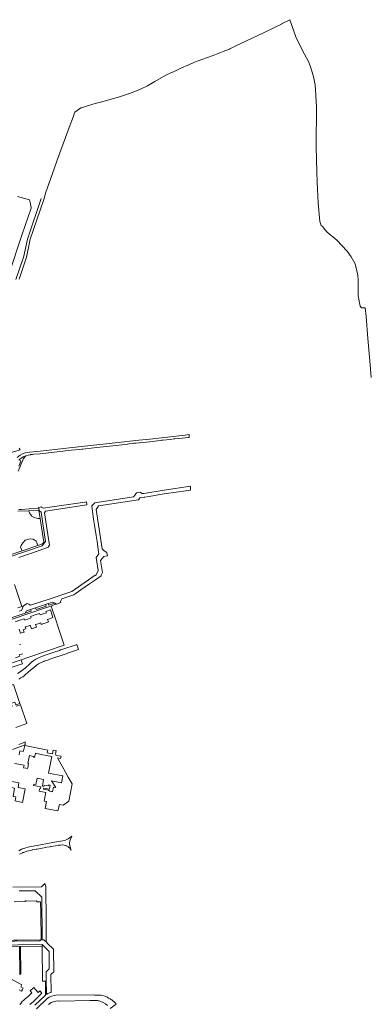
# Model space of a CAD drawing. Header units: metres. Extents: x 247072 to 248918, y 480001 to 481684.
# Tile 50 of 50: x 248518 to 248918, y 480564 to 481684. Entities that reach past the tile are written whole.
import ezdxf

# ---------------------------------------------------------------- set-up
doc = ezdxf.new("R2010")
doc.units = ezdxf.units.M
for name, color, linetype, lineweight in [('B-XX-GR-BOUWLAND-GV', 80, 'Continuous', 13), ('B-XX-GR-GRAS-GV', 60, 'Continuous', 13), ('B-XX-GR-GROENVOORZIENING-GV', 80, 'Continuous', 18), ('B-XX-GR-HOUTWAL-GV', 40, 'Continuous', 13), ('B-XX-OG-TERREIN_ERF-GV', 7, 'Continuous', 18), ('B-XX-OG-WATER_GREPPEL-GV', 160, 'Continuous', 18), ('B-XX-VH-VERHARDING_GESLOTEN-GV', 252, 'Continuous', 18), ('B-XX-VH-VERHARDING_OPEN-GV', 252, 'Continuous', 18)]:
    doc.layers.add(name, color=color, linetype=linetype, lineweight=lineweight)

msp = doc.modelspace()

# ---------------------------------------------------------------- linework, layer by layer
at = {"layer": 'B-XX-GR-BOUWLAND-GV'}
msp.add_lwpolyline([(248918.117, 481276.801), (248916.429, 481295.689), (248914.134, 481321.135), (248912.32, 481346.073), (248911.077, 481356.162), (248907.157, 481356.217), (248905.451, 481358.153), (248903.354, 481369.717), (248903.127, 481387.448), (248902.728, 481392.95), (248901.809, 481398.118), (248899.779, 481406.002), (248895.408, 481414.002), (248890.551, 481420.554), (248878.829, 481433.14), (248868.066, 481442.229), (248863.407, 481447.407), (248863.37, 481448.229), (248861.239, 481449.632), (248859.651, 481454.395), (248857.814, 481475.69), (248857.186, 481482.974), (248857.11, 481490.818), (248856.606, 481499.517), (248856.254, 481509.962), (248855.949, 481525.612), (248855.491, 481538.883), (248855.266, 481557.506), (248855.669, 481567.192), (248855.72, 481568.426), (248855.68, 481576.8), (248855.62, 481584.26), (248855.46, 481590.82), (248855.2, 481597.88), (248854.82, 481603.96), (248854.22, 481609.68), (248852.88, 481617.42), (248851.06, 481624.26), (248848.52, 481631.28), (248846.591, 481636.117), (248839.714, 481648.753), (248832.495, 481664.378), (248825.302, 481683.829), (248816.02, 481678.96), (248815.98, 481678.88), (248808.127, 481674.853), (248807.36, 481674.46), (248796.4, 481669.08), (248775.38, 481659.22), (248765.02, 481654.46), (248757.16, 481650.62), (248756.745, 481650.445), (248749.72, 481647.48), (248747.806, 481646.732), (248738.46, 481643.08), (248725.6, 481638.62), (248717.2, 481635.56), (248717.025, 481635.59), (248709.706, 481632.166), (248709.6, 481632.06), (248702.4, 481628.92), (248693.78, 481624.8), (248689.38, 481622.82), (248684.621, 481620.652), (248684.58, 481620.6), (248672.04, 481613.58), (248663.48, 481608.72), (248655.52, 481604.92), (248649.28, 481602.28), (248643.32, 481599.86), (248632.8, 481596.58), (248615.94, 481591.66), (248601.38, 481587.6), (248590.8, 481584.32), (248588.6, 481583.58), (248587.873, 481583.42), (248580.862, 481578.62), (248580.72, 481577.84), (248579.46, 481574.24), (248574.46, 481561.34), (248567.88, 481542.6), (248561.06, 481524.04), (248555.12, 481507.92), (248547.88, 481487.72), (248547.859, 481487.704), (248545.68, 481479.22), (248529.961, 481432.933), (248529.78, 481432.4), (248525.973, 481413.685), (248517.66, 481388.8)], dxfattribs=at)
at = {"layer": 'B-XX-GR-GRAS-GV'}
msp.add_lwpolyline([(248505.681, 481393.008), (248521.233, 481439.723), (248531.214, 481469.498), (248530.657, 481474.499), (248529.428, 481479.053), (248525.18, 481480.22), (248516.02, 481482.84)], dxfattribs=at)
at = {"layer": 'B-XX-GR-GROENVOORZIENING-GV'}
msp.add_lwpolyline([(248509.726, 481075.965), (248521.085, 481079.838), (248520.457, 481081.098), (248519.423, 481083.713), (248519.96, 481085.864), (248522.035, 481088.937), (248522.59, 481089.577), (248524.57, 481091.856), (248530.178, 481093.469), (248533.481, 481092.855), (248535.896, 481091.385), (248537.015, 481090.704), (248538.981, 481085.939), (248544.44, 481087.8), (248545.66, 481089.5), (248541.547, 481116.466), (248539.706, 481116.623), (248539.413, 481116.656), (248537.351, 481116.888), (248534.693, 481117.762), (248532.262, 481119.167), (248530.477, 481120.876), (248530.099, 481121.682), (248529.463, 481123.038), (248529.121, 481123.766), (248528.844, 481125.054), (248528.887, 481125.367), (248516.1, 481124.78)], dxfattribs=at)
msp.add_lwpolyline([(248513.2, 480795.207), (248521.58, 480793.582), (248524.542, 480809.119), (248516.536, 480810.645), (248517.521, 480815.811), (248502.416, 480818.713), (248496.405, 480819.868), (248495.285, 480814.334), (248496.673, 480814.032), (248496.445, 480812.959), (248512.488, 480809.849), (248510.781, 480800.389), (248514.118, 480799.859)], close=True, dxfattribs=at)
at = {"layer": 'B-XX-GR-HOUTWAL-GV'}
msp.add_lwpolyline([(248495.205, 481216.049), (248498.331, 481204.613), (248500.872, 481205.745), (248506.3, 481190.63), (248517.673, 481194.197), (248519.018, 481194.622), (248517.896, 481196.432)], dxfattribs=at)
at = {"layer": 'B-XX-OG-TERREIN_ERF-GV'}
for points in [[(248516.14, 481014.81), (248520.81, 481016.39), (248512.39, 481041.31)], [(248513.333, 480999.15), (248518.383, 481000.854), (248523.429, 481002.556), (248524.001, 481000.861), (248527.666, 481002.1), (248531.328, 481003.337), (248530.75, 481005.018), (248535.822, 481006.737), (248540.857, 481008.443), (248541.429, 481006.748), (248545.084, 481007.983), (248548.747, 481009.221), (248548.197, 481010.897), (248553.227, 481012.627), (248555.226, 481006.688), (248556.162, 481003.855), (248553.272, 481002.901), (248553.316, 481002.769), (248550.101, 481001.685), (248551.057, 480998.849), (248548.441, 480997.962), (248545.838, 480997.08), (248542.774, 480996.014), (248542.184, 480997.772), (248539.184, 480996.765), (248536.263, 480995.786), (248537.262, 480992.943), (248531.606, 480991.069), (248530.23, 480994.992), (248530.086, 480994.943), (248524.59, 480993.089), (248525.303, 480990.968), (248522.412, 480989.996), (248523.295, 480987.37), (248522.969, 480987.261), (248519.181, 480985.988), (248517.588, 480990.727)], [(248518.154, 480972.711), (248519.571, 480973.188)], [(248521.507, 480962.704), (248517.837, 480961.468), (248518.412, 480959.762), (248513.382, 480958.066)], [(248513.91, 480878.92), (248526.36, 480883.22), (248519.13, 480904.63), (248514.32, 480903)], [(248515.462, 480636.923), (248542.43, 480637.2), (248542.57, 480637.32), (248542.3, 480667.53), (248542.16, 480680.37), (248540.883, 480680.386), (248538.2, 480680.42), (248537.42, 480681.62), (248525.69, 480681.42), (248525.67, 480681.68), (248524.4, 480681.61), (248524.42, 480680.69), (248511.965, 480680.367)], [(248535.58, 480562.83), (248547.69, 480574.21), (248547.5, 480590.16), (248544.31, 480590.2), (248544.31, 480590.21), (248543.83, 480630.23), (248519.16, 480629.856), (248519.54, 480598.07), (248519.52, 480598.07), (248518.52, 480597.98), (248518.12, 480629.84)], [(248507.61, 480593.4), (248520.77, 480586.19), (248520.78, 480586.18), (248519.575, 480583.66), (248522.218, 480582.268), (248521.358, 480580.628), (248520.498, 480578.979), (248517.668, 480580.469)], [(248518.423, 480563.755), (248520.345, 480565.623), (248520.168, 480565.811), (248524.243, 480569.654), (248528.175, 480573.362), (248532.095, 480577.06), (248530.206, 480579.093), (248534.226, 480583.036), (248536.165, 480580.898), (248539.425, 480577.439), (248541.174, 480579.089), (248543.644, 480576.469), (248537.815, 480570.98), (248533.876, 480567.261), (248529.956, 480563.561)]]:
    msp.add_lwpolyline(points, dxfattribs=at)
for points in [[(248568.89, 480972.5), (248561.63, 480994.09), (248559.639, 481000), (248553.93, 481016.95), (248546.66, 481014.59), (248510.88, 481002.38), (248503.778, 481000), (248481.04, 480992.38), (248482.575, 480987.812), (248488.7, 480969.59), (248490.584, 480963.983), (248496, 480947.86), (248519.849, 480955.912), (248528.58, 480958.86), (248548.96, 480965.59), (248568.88, 480972.5)], [(248502.58, 480903.99), (248503.57, 480900.9), (248509.63, 480902.96), (248508.61, 480906.07), (248510.653, 480906.726), (248512.78, 480907.41), (248513.92, 480904.38), (248518.63, 480906.09), (248511.41, 480927.52), (248482.87, 480917.92), (248489.2, 480898.8), (248494.27, 480897.78), (248493.29, 480900.87), (248495.41, 480901.56), (248496.41, 480898.58), (248499.39, 480899.53), (248498.4, 480902.6), (248500.403, 480903.266)]]:
    msp.add_lwpolyline(points, close=True, dxfattribs=at)
at = {"layer": 'B-XX-OG-WATER_GREPPEL-GV'}
for points in [[(248542.647, 481480.363), (248527.578, 481435.212), (248527.2, 481434.08), (248522.474, 481413.504), (248521.78, 481411.38), (248513.896, 481388.328)], [(248517.66, 481388.8), (248525.973, 481413.685), (248529.78, 481432.4), (248529.961, 481432.933)]]:
    msp.add_lwpolyline(points, dxfattribs=at)
at = {"layer": 'B-XX-VH-VERHARDING_GESLOTEN-GV'}
for points in [[(248517.53, 481183.08), (248519.68, 481184.83), (248522.29, 481186.58), (248524.83, 481187.68), (248525.25, 481187.8), (248527.81, 481188.54), (248530.71, 481189.06), (248531, 481189.11), (248532.94, 481189.34), (248534.3, 481189.49), (248541.64, 481190.18), (248577.01, 481194.09), (248586.359, 481195.067), (248589.08, 481195.351), (248590.03, 481195.45), (248602.68, 481196.95), (248616.73, 481198.41), (248628.06, 481199.69), (248640.84, 481201.21), (248642.731, 481201.437), (248646.68, 481201.91), (248647.84, 481202.049), (248650.35, 481202.35), (248653.99, 481202.702), (248665.74, 481203.84), (248678.05, 481205.2), (248680.13, 481205.44), (248680.999, 481205.539), (248689.54, 481206.51), (248693.69, 481206.96), (248694.74, 481207.08), (248699.15, 481207.55), (248710.09, 481208.76), (248710.4, 481208.78), (248711.153, 481208.797), (248710.993, 481211.886), (248706.44, 481211.33), (248666.13, 481206.9), (248653.73, 481205.524), (248626.75, 481202.53), (248581.79, 481197.54), (248541.73, 481193.18), (248529.66, 481191.91), (248524.64, 481191.26), (248521.58, 481190.11), (248519, 481188.6), (248515.41, 481185.88)], [(248516.7, 481170.18), (248518.96, 481175.76), (248520.78, 481180.59), (248521.042, 481181.108), (248522.81, 481184.61), (248525.25, 481187.8), (248524.83, 481187.68), (248522.29, 481186.58), (248519.68, 481184.83), (248517.53, 481183.08), (248518.64, 481182.93), (248519.2, 481182.64), (248519.53, 481181.56), (248517.26, 481176.04)], [(248516.1, 481124.78), (248528.887, 481125.367), (248539.61, 481125.86), (248539.63, 481125.86), (248540.3, 481125.84), (248539.91, 481128), (248529.153, 481127.335), (248520.453, 481126.797), (248517.436, 481126.611)], [(248517.31, 480933.91), (248519.778, 480935.198), (248521.2, 480935.94), (248521.85, 480936.45), (248523.75, 480937.94), (248528.7, 480942.38), (248533.88, 480946.74), (248537.11, 480949.36), (248537.109, 480949.349), (248538.744, 480950.487), (248539.84, 480951.25), (248540.595, 480951.646), (248542.81, 480952.81), (248545.678, 480953.869), (248546.33, 480954.11), (248550.905, 480955.77), (248552.53, 480956.36), (248572.18, 480963.01), (248573.14, 480963.33), (248573.76, 480963.54), (248585.214, 480967.307), (248583.355, 480973.157), (248580.53, 480972.23), (248579.249, 480971.804), (248569.664, 480968.616), (248566.4, 480967.53), (248564.889, 480967.004), (248563.41, 480966.49), (248556.2, 480964), (248545.99, 480960.64), (248539.59, 480958.19), (248538.14, 480957.33), (248536.776, 480956.508), (248534.44, 480955.1), (248531.904, 480952.923), (248529.5, 480950.86), (248524.36, 480946.36), (248518.98, 480941.98), (248515.98, 480940.1)], [(248518.07, 480734.53), (248521.467, 480736.207), (248522.02, 480736.48), (248522.644, 480736.689), (248526.83, 480738.09), (248531.814, 480739.314), (248532.53, 480739.49), (248533.133, 480739.605), (248537.028, 480740.345), (248538.175, 480740.563), (248543.74, 480741.62), (248548.201, 480742.387), (248549.19, 480742.557), (248552.891, 480743.193), (248553.63, 480743.32), (248553.987, 480743.377), (248559.13, 480744.19), (248562.58, 480744.785), (248563.07, 480744.87), (248563.677, 480744.966), (248564.72, 480745.13), (248567.52, 480745.14), (248570.31, 480744.58), (248570.808, 480744.414), (248571.81, 480744.08), (248572.009, 480743.97), (248573.53, 480743.13), (248575.7, 480741.26), (248576.97, 480739.23), (248575.337, 480744.216), (248574.919, 480746.959), (248575.396, 480749.939), (248576.35, 480752.682), (248577.66, 480755.01), (248573.44, 480752.19), (248569.68, 480750.41), (248562.44, 480749.08), (248552.01, 480747.23), (248540.2, 480745.07), (248529.18, 480742.96), (248524.28, 480741.6), (248520.47, 480740.21), (248517.48, 480738.63)], [(248621.261, 480559.127), (248627.962, 480564.091), (248626.764, 480565.739), (248623.19, 480568.87), (248621.92, 480569.57), (248621.22, 480570.01), (248619.38, 480571.09), (248618.11, 480571.93), (248615, 480573.24), (248612.41, 480573.83), (248610.62, 480574.24), (248607.94, 480574.43), (248605.39, 480574.5), (248603.23, 480574.49), (248602.07, 480574.6), (248602.06, 480574.6), (248559.28, 480574.18), (248559.256, 480574.176), (248557.81, 480573.92), (248554.58, 480573.29), (248551.8, 480572.16), (248550.23, 480571.11), (248549.96, 480570.87), (248549.38, 480570.37), (248537.438, 480558.606)], [(248551.2, 480563.58), (248554.3, 480565.91), (248557.62, 480567.29), (248561.28, 480567.78), (248563.06, 480567.63), (248563.62, 480567.69), (248598.23, 480568.26), (248604.699, 480568.156), (248606.682, 480568.124), (248607.602, 480567.969), (248608.677, 480567.789), (248610.603, 480567.186), (248613.245, 480566.048), (248615.856, 480564.517), (248618.227, 480562.647)]]:
    msp.add_lwpolyline(points, dxfattribs=at)
at = {"layer": 'B-XX-VH-VERHARDING_OPEN-GV'}
for points in [[(248498.496, 481000), (248524.6, 481008.8), (248525.91, 481011.48), (248530.69, 481013.08), (248536.33, 481014.96), (248546.64, 481018.41), (248547.76, 481018.78), (248550.79, 481019.79), (248555.88, 481021.44), (248558.36, 481020.16), (248560.292, 481019.165), (248565.225, 481020.921), (248564.85, 481022.05), (248566.24, 481025.18), (248579.93, 481029.73), (248587.94, 481035.31), (248597.83, 481042.2), (248604.68, 481046.86), (248610.84, 481051.15), (248611.15, 481051.9), (248612.48, 481055.05), (248610.31, 481068.54), (248612.05, 481070.953), (248613.85, 481073.45), (248617.991, 481074.076), (248617.35, 481077.74), (248616.838, 481078.135), (248614.15, 481080.21), (248611.98, 481081.9), (248605.23, 481126.9), (248606.68, 481128.86), (248608.05, 481130.73), (248630.83, 481134.41), (248653.24, 481137.85), (248654.8, 481139.96), (248659.71, 481140.74), (248660.793, 481140.912), (248665.43, 481141.65), (248677.69, 481143.6), (248685.4, 481144.75), (248707.233, 481148.015), (248712.68, 481148.83), (248712.631, 481153.25), (248682.48, 481148.59), (248659.31, 481145.07), (248657.4, 481144.78), (248655.68, 481145.91), (248655.579, 481146.477), (248651.14, 481145.73), (248649.53, 481143.59), (248647.69, 481141.16), (248603.91, 481134.49), (248600.34, 481130.79), (248600.61, 481127.49), (248602.386, 481115.83), (248603.451, 481108.84), (248605.217, 481097.251), (248606.299, 481090.15), (248608.06, 481078.59), (248608.43, 481076.2), (248605.34, 481072.31), (248607.66, 481057.38), (248604.79, 481051.66), (248604.21, 481051.95), (248577.55, 481033.6), (248552.83, 481025.26), (248530.63, 481017.8), (248528.69, 481018.93), (248526.84, 481020), (248522.84, 481017.24), (248520.2, 481011.9), (248517.56, 481011.01)], [(248517.21, 481072.26), (248541.5, 481080.49), (248550.78, 481083.71), (248552.23, 481086.04), (248550.34, 481098.21), (248546.43, 481122.85), (248547.58, 481124.78), (248594.829, 481131.851), (248594.38, 481135.53), (248592.55, 481135.24), (248555.1, 481129.7), (248544.83, 481128.14), (248543.58, 481129.19), (248543.521, 481129.587), (248539.746, 481128.905), (248539.91, 481128), (248540.3, 481125.84), (248539.63, 481125.86), (248540.18, 481125.43), (248542.58, 481123.53), (248547.6, 481090.36), (248543.94, 481085.41), (248484.56, 481065.29)], [(248510.88, 481002.38), (248546.66, 481014.59), (248553.93, 481016.95), (248556.2, 481017.81), (248559.56, 481018.94), (248560.292, 481019.165), (248558.36, 481020.16), (248551.64, 481017.84), (248550.79, 481019.79), (248547.76, 481018.78), (248548.39, 481016.78), (248537.08, 481012.81), (248536.33, 481014.96), (248530.69, 481013.08), (248531.44, 481011.23), (248531.1, 481011.03), (248524.6, 481008.79), (248524.6, 481008.8), (248498.496, 481000)], [(248517.56, 481011.01), (248520.2, 481011.9), (248522.84, 481017.24), (248520.81, 481016.39), (248516.14, 481014.81)], [(248514.32, 480903), (248519.13, 480904.63), (248518.63, 480906.09), (248513.92, 480904.38)], [(248510.2, 480853.7), (248524.6, 480859.19), (248524.71, 480862.29), (248522.28, 480861.4), (248517.39, 480859.63)], [(248512.454, 480838.022), (248523.401, 480835.912), (248522.834, 480832.975), (248523.006, 480832.942), (248525.417, 480832.477), (248527.371, 480832.101), (248527.547, 480833.012), (248528.526, 480838.094), (248527.525, 480838.277), (248529.31, 480846.83), (248533.98, 480845.87), (248533.907, 480845.086), (248535.267, 480844.824), (248536.158, 480849.444), (248544.656, 480847.814), (248548.97, 480846.76), (248555.03, 480845.63), (248551.266, 480826.77), (248567.506, 480823.638), (248566.021, 480815.808), (248554.641, 480818.002), (248559.607, 480810.466), (248556.726, 480811.019), (248555.796, 480805.641), (248552.53, 480806.283), (248551.167, 480807.616), (248545.233, 480808.686), (248545.385, 480809.803), (248552.238, 480808.507), (248552.992, 480813.127), (248551.555, 480813.404), (248551.395, 480812.459), (248546.112, 480813.368), (248545.811, 480811.847), (248544.076, 480812.165), (248545.447, 480819.608), (248538.086, 480820.992), (248536.689, 480813.891), (248534.241, 480814.288), (248533.984, 480812.932), (248542.394, 480811.377), (248541.992, 480809.219), (248541.077, 480809.385), (248540.92, 480808.573), (248540.483, 480806.284), (248548.067, 480804.838), (248546.194, 480795.015), (248548.719, 480794.534), (248547.22, 480786.675), (248561.818, 480784.051), (248563.478, 480791.038), (248567.754, 480790.427), (248574.077, 480794.898), (248577.986, 480814.712), (248573.583, 480822.401), (248570.401, 480827.955), (248561.379, 480844.216), (248564.815, 480843.552), (248565.358, 480846.134), (248559.697, 480847.091), (248558.91, 480848.39), (248559.63, 480852.48), (248556.46, 480852.86), (248555.71, 480848.91), (248549.73, 480849.96), (248550.23, 480853.13), (248550.194, 480853.137), (248523.99, 480858.27), (248522.955, 480853.886), (248522.93, 480853.78), (248522.37, 480851.38), (248518.6, 480852.1), (248517.9, 480847.51)], [(248517.576, 480692.871), (248532.38, 480693.1), (248536, 480693.16), (248543.42, 480685.69), (248544, 480638.63), (248542.57, 480637.32), (248542.43, 480637.2), (248545.61, 480637.233), (248549.23, 480634.09), (248548.57, 480635.23), (248548.5, 480636.04), (248548.43, 480644.328), (248548.346, 480654.161), (248548.31, 480658.46), (248547.97, 480697.9), (248547.08, 480701.53), (248543.21, 480697.6), (248510.71, 480697.2)], [(248488.79, 480631.11), (248543.96, 480631.84), (248551.72, 480624.13), (248551.73, 480622.1), (248551.8, 480604.31), (248551.12, 480603.618), (248548.44, 480600.89), (248548.43, 480600.89), (248548.465, 480598.86), (248548.56, 480593.28), (248548.86, 480575.196), (248550.38, 480576.1), (248552.13, 480576.89), (248553.46, 480577.29), (248554.18, 480577.47), (248554.18, 480577.48), (248553.92, 480597.98), (248554.44, 480598.48), (248557.02, 480600.93), (248556.802, 480626.354), (248556.8, 480626.58), (248550.101, 480633.279), (248549.23, 480634.09), (248545.61, 480637.233), (248542.43, 480637.2), (248541.38, 480636.23), (248484.23, 480635.53)]]:
    msp.add_lwpolyline(points, dxfattribs=at)
for points in [[(248540.18, 481125.43), (248541.547, 481116.466), (248545.66, 481089.5), (248544.44, 481087.8), (248538.981, 481085.939), (248521.085, 481079.838), (248509.726, 481075.965), (248505.483, 481074.518), (248504.28, 481074.108), (248481.7, 481066.41), (248484.56, 481065.29), (248543.94, 481085.41), (248547.6, 481090.36), (248542.58, 481123.53)], [(248519.849, 480955.912), (248496, 480947.86), (248498.94, 480939.74), (248499.08, 480941.5), (248500.06, 480943.23), (248501.5, 480944.48), (248502.19, 480944.76), (248503.04, 480945.11), (248516.76, 480949.76), (248521.39, 480951.33), (248520.5, 480954.19)], [(248515.462, 480636.923), (248511.26, 480636.88), (248484.59, 480636.61), (248483.304, 480638.529), (248483.32, 480636.43), (248484.23, 480635.53), (248541.38, 480636.23), (248542.43, 480637.2)], [(248488.79, 480631.11), (248483.681, 480630.902), (248483.61, 480629.32), (248518.12, 480629.84), (248519.16, 480629.856), (248543.83, 480630.23), (248543.96, 480631.84)]]:
    msp.add_lwpolyline(points, close=True, dxfattribs=at)

doc.saveas('drawing.dxf')
